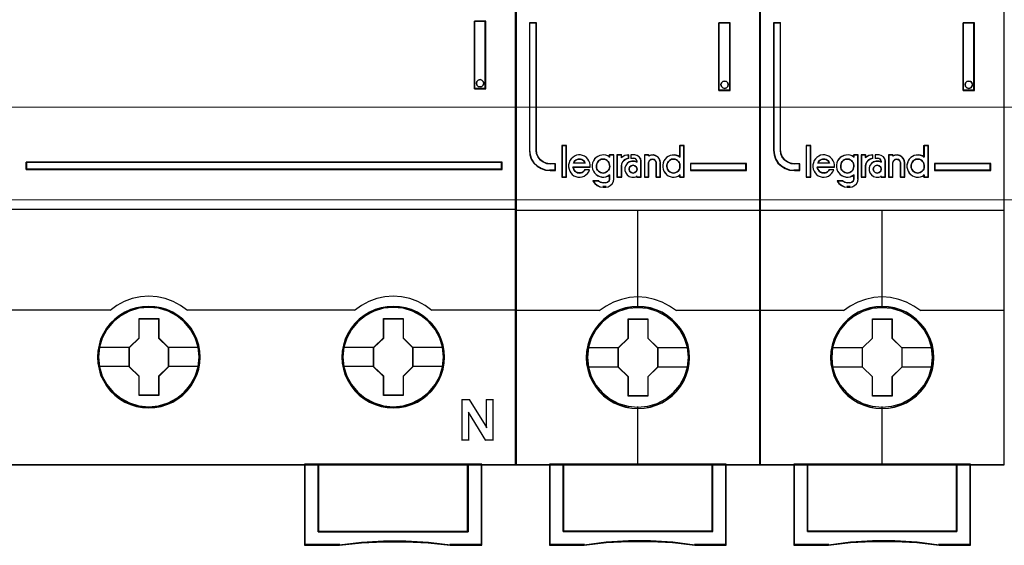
# Model space of a CAD drawing. Header units: millimetres. Extents: x 262469 to 275208, y -32539 to 9411.
# Tile 56 of 256: x 270110 to 270134, y -22545 to -22533. Entities that reach past the tile are written whole.
import ezdxf

# ---------------------------------------------------------------- set-up
doc = ezdxf.new("R2010")
doc.units = ezdxf.units.MM
doc.header["$LTSCALE"] = 100
doc.layers.get('0').update_dxf_attribs({"color": 8})
doc.layers.add('$ mp_ele', color=1, linetype='Continuous', lineweight=35)
doc.layers.add('45', color=8, linetype='Continuous')

# ---------------------------------------------------------------- blocks, each defined once
blk = doc.blocks.new('*U2095')
at = {"layer": '45', "color": 7}
for points in [[(123.041699, -335.999059), (50.962827, -335.999059), (50.962827, -418.069133), (123.041699, -418.069133), (123.041699, -335.999059)], [(119.997404, -390.397294), (120.840494, -390.397294), (120.840494, -385.409025), (119.997404, -385.409025), (119.997404, -390.397294)], [(120.178658, -389.848216), (120.270216, -389.745597), (120.41671, -389.709379), (120.550995, -389.745597), (120.648657, -389.848216), (120.685281, -389.981017), (120.648657, -390.119855), (120.550995, -390.210401), (120.41671, -390.252656), (120.270216, -390.210401), (120.178658, -390.119855), (120.142035, -389.981017), (120.178658, -389.848216)], [(86.975806, -395.794784), (86.975806, -396.331006), (122.043396, -396.331006), (122.043396, -395.794784), (86.975806, -395.794784)], [(99.784419, -410.15105), (99.762003, -409.702529), (99.689153, -409.254009), (99.53785, -408.8221), (99.358527, -408.406802), (99.123165, -408.019192), (98.842973, -407.670342), (98.512346, -407.349179), (98.148096, -407.072314), (97.778243, -406.828674), (97.346746, -406.645943), (96.91525, -406.518585), (96.461339, -406.435526), (96.007428, -406.413376), (95.553516, -406.435526), (95.110813, -406.518585), (94.662505, -406.645943), (94.247821, -406.828674), (93.861155, -407.072314), (93.502509, -407.349179), (93.166279, -407.670342), (92.902898, -408.019192), (92.661933, -408.406802), (92.460194, -408.8221), (92.342514, -409.254009), (92.252852, -409.702529), (92.224833, -410.15105), (92.252852, -410.599571), (92.342514, -411.037017), (92.460194, -411.468926), (92.661933, -411.878686), (92.902898, -412.271834), (93.166279, -412.631758), (93.502509, -412.952921), (93.861155, -413.229786), (94.247821, -413.456815), (94.662505, -413.639546), (95.110813, -413.777978), (95.553516, -413.866575), (96.007428, -413.888724), (96.461339, -413.866575), (96.91525, -413.777978), (97.346746, -413.639546), (97.778243, -413.456815), (98.148096, -413.229786), (98.512346, -412.952921), (98.842973, -412.631758), (99.123165, -412.271834), (99.358527, -411.878686), (99.53785, -411.468926), (99.689153, -411.037017), (99.762003, -410.599571), (99.784419, -410.15105)], [(99.784419, -410.15105), (99.762003, -409.702529), (99.689153, -409.254009), (99.53785, -408.8221), (99.358527, -408.406802), (99.123165, -408.019192), (98.842973, -407.670342), (98.512346, -407.349179), (98.148096, -407.072314), (97.778243, -406.828674), (97.346746, -406.645943), (96.91525, -406.518585), (96.461339, -406.435526), (96.007428, -406.413376), (95.553516, -406.435526), (95.110813, -406.518585), (94.662505, -406.645943), (94.247821, -406.828674), (93.861155, -407.072314), (93.502509, -407.349179), (93.166279, -407.670342), (92.902898, -408.019192), (92.661933, -408.406802), (92.460194, -408.8221), (92.342514, -409.254009), (92.252852, -409.702529), (92.224833, -410.15105), (92.252852, -410.599571), (92.342514, -411.037017), (92.460194, -411.468926), (92.661933, -411.878686), (92.902898, -412.271834), (93.166279, -412.631758), (93.502509, -412.952921), (93.861155, -413.229786), (94.247821, -413.456815), (94.662505, -413.639546), (95.110813, -413.777978), (95.553516, -413.866575), (96.007428, -413.888724), (96.461339, -413.866575), (96.91525, -413.777978), (97.346746, -413.639546), (97.778243, -413.456815), (98.148096, -413.229786), (98.512346, -412.952921), (98.842973, -412.631758), (99.123165, -412.271834), (99.358527, -411.878686), (99.53785, -411.468926), (99.689153, -411.037017), (99.762003, -410.599571), (99.784419, -410.15105)], [(99.763253, -410.15105), (99.740963, -409.705493), (99.668521, -409.259935), (99.518065, -408.83088), (99.339746, -408.418326), (99.105702, -408.033277), (98.827079, -407.686732), (98.498304, -407.367691), (98.136094, -407.092655), (97.768311, -406.850624), (97.339231, -406.669101), (96.910151, -406.542584), (96.458782, -406.460074), (96.007412, -406.438071), (95.556042, -406.460074), (95.115818, -406.542584), (94.67002, -406.669101), (94.257658, -406.850624), (93.873158, -407.092655), (93.51652, -407.367691), (93.182172, -407.686732), (92.920266, -408.033277), (92.68065, -408.418326), (92.480042, -408.83088), (92.36302, -409.259935), (92.273861, -409.705493), (92.245998, -410.15105), (92.273861, -410.596608), (92.36302, -411.031164), (92.480042, -411.460219), (92.68065, -411.867272), (92.920266, -412.257822), (93.182172, -412.615368), (93.51652, -412.93441), (93.873158, -413.209445), (94.257658, -413.434974), (94.67002, -413.616498), (95.115818, -413.754015), (95.556042, -413.842027), (96.007412, -413.86403), (96.458782, -413.842027), (96.910151, -413.754015), (97.339231, -413.616498), (97.768311, -413.434974), (98.136094, -413.209445), (98.498304, -412.93441), (98.827079, -412.615368), (99.105702, -412.257822), (99.339746, -411.867272), (99.518065, -411.460219), (99.668521, -411.031164), (99.740963, -410.596608), (99.763253, -410.15105)], [(117.7962, -410.15105), (117.773774, -409.702529), (117.70089, -409.254009), (117.543909, -408.8221), (117.364502, -408.406802), (117.134637, -408.019192), (116.854314, -407.670342), (116.523533, -407.349179), (116.159113, -407.072314), (115.789087, -406.828674), (115.35739, -406.645943), (114.925692, -406.518585), (114.471569, -406.435526), (114.017446, -406.413376), (113.563323, -406.435526), (113.120412, -406.518585), (112.671896, -406.645943), (112.257018, -406.828674), (111.870172, -407.072314), (111.511359, -407.349179), (111.174971, -407.670342), (110.911468, -408.019192), (110.664783, -408.406802), (110.468557, -408.8221), (110.350822, -409.254009), (110.261118, -409.702529), (110.233086, -410.15105), (110.261118, -410.599571), (110.350822, -411.037017), (110.468557, -411.468926), (110.664783, -411.878686), (110.911468, -412.271834), (111.174971, -412.631758), (111.511359, -412.952921), (111.870172, -413.229786), (112.257018, -413.456815), (112.671896, -413.639546), (113.120412, -413.777978), (113.563323, -413.866575), (114.017446, -413.888724), (114.471569, -413.866575), (114.925692, -413.777978), (115.35739, -413.639546), (115.789087, -413.456815), (116.159113, -413.229786), (116.523533, -412.952921), (116.854314, -412.631758), (117.134637, -412.271834), (117.364502, -411.878686), (117.543909, -411.468926), (117.70089, -411.037017), (117.773774, -410.599571), (117.7962, -410.15105)], [(117.7962, -410.15105), (117.773774, -409.702529), (117.70089, -409.254009), (117.543909, -408.8221), (117.364502, -408.406802), (117.134637, -408.019192), (116.854314, -407.670342), (116.523533, -407.349179), (116.159113, -407.072314), (115.789087, -406.828674), (115.35739, -406.645943), (114.925692, -406.518585), (114.471569, -406.435526), (114.017446, -406.413376), (113.563323, -406.435526), (113.120412, -406.518585), (112.671896, -406.645943), (112.257018, -406.828674), (111.870172, -407.072314), (111.511359, -407.349179), (111.174971, -407.670342), (110.911468, -408.019192), (110.664783, -408.406802), (110.468557, -408.8221), (110.350822, -409.254009), (110.261118, -409.702529), (110.233086, -410.15105), (110.261118, -410.599571), (110.350822, -411.037017), (110.468557, -411.468926), (110.664783, -411.878686), (110.911468, -412.271834), (111.174971, -412.631758), (111.511359, -412.952921), (111.870172, -413.229786), (112.257018, -413.456815), (112.671896, -413.639546), (113.120412, -413.777978), (113.563323, -413.866575), (114.017446, -413.888724), (114.471569, -413.866575), (114.925692, -413.777978), (115.35739, -413.639546), (115.789087, -413.456815), (116.159113, -413.229786), (116.523533, -412.952921), (116.854314, -412.631758), (117.134637, -412.271834), (117.364502, -411.878686), (117.543909, -411.468926), (117.70089, -411.037017), (117.773774, -410.599571), (117.7962, -410.15105)], [(117.771507, -410.15105), (117.749227, -409.705493), (117.676819, -409.259935), (117.520863, -408.83088), (117.342628, -408.418326), (117.114264, -408.033277), (116.835772, -407.686732), (116.507151, -407.367691), (116.14511, -407.092655), (115.7775, -406.850624), (115.348622, -406.669101), (114.919743, -406.542584), (114.468586, -406.460074), (114.017428, -406.438071), (113.56627, -406.460074), (113.126252, -406.542584), (112.680664, -406.669101), (112.268495, -406.850624), (111.884175, -407.092655), (111.527705, -407.367691), (111.193514, -407.686732), (110.931731, -408.033277), (110.686657, -408.418326), (110.491713, -408.83088), (110.374746, -409.259935), (110.285628, -409.705493), (110.257779, -410.15105), (110.285628, -410.596608), (110.374746, -411.031164), (110.491713, -411.460219), (110.686657, -411.867272), (110.931731, -412.257822), (111.193514, -412.615368), (111.527705, -412.93441), (111.884175, -413.209445), (112.268495, -413.434974), (112.680664, -413.616498), (113.126252, -413.754015), (113.56627, -413.842027), (114.017428, -413.86403), (114.468586, -413.842027), (114.919743, -413.754015), (115.348622, -413.616498), (115.7775, -413.434974), (116.14511, -413.209445), (116.507151, -412.93441), (116.835772, -412.615368), (117.114264, -412.257822), (117.342628, -411.867272), (117.520863, -411.460219), (117.676819, -411.031164), (117.749227, -410.596608), (117.771507, -410.15105)], [(95.2928, -407.30943), (96.736969, -407.30943), (96.736969, -408.729486), (97.456222, -409.433967), (97.456222, -410.854023), (96.736969, -411.569597), (96.736969, -412.978559), (95.2928, -412.978559), (95.2928, -411.569597), (94.556558, -410.854023), (94.556558, -409.433967), (95.2928, -408.729486), (95.2928, -407.30943)], [(95.2928, -407.30943), (96.736969, -407.30943), (96.736969, -407.30943), (96.736969, -408.729486), (96.736969, -408.729486), (97.456222, -409.433967), (97.456222, -409.433967), (97.456222, -410.854023), (97.456222, -410.854023), (96.736969, -411.569597), (96.736969, -411.569597), (96.736969, -412.978559), (96.736969, -412.978559), (95.2928, -412.978559), (95.2928, -412.978559), (95.2928, -411.569597), (95.2928, -411.569597), (94.556558, -410.854023), (94.556558, -410.854023), (94.556558, -409.433967), (94.556558, -409.433967), (95.2928, -408.729486), (95.2928, -408.729486), (95.2928, -407.30943), (95.2928, -407.30943)], [(95.30585, -407.334125), (96.727179, -407.334125), (96.727179, -408.742693), (97.435056, -409.441475), (97.435056, -410.850043), (96.727179, -411.559829), (96.727179, -412.957392), (95.30585, -412.957392), (95.30585, -411.559829), (94.581251, -410.850043), (94.581251, -409.441475), (95.30585, -408.742693), (95.30585, -407.334125)], [(113.304581, -407.30943), (114.74875, -407.30943), (114.74875, -408.729486), (115.468002, -409.433967), (115.468002, -410.854023), (114.74875, -411.569597), (114.74875, -412.978559), (113.304581, -412.978559), (113.304581, -411.569597), (112.568338, -410.854023), (112.568338, -409.433967), (113.304581, -408.729486), (113.304581, -407.30943)], [(113.304581, -407.30943), (114.74875, -407.30943), (114.74875, -407.30943), (114.74875, -408.729486), (114.74875, -408.729486), (115.468002, -409.433967), (115.468002, -409.433967), (115.468002, -410.854023), (115.468002, -410.854023), (114.74875, -411.569597), (114.74875, -411.569597), (114.74875, -412.978559), (114.74875, -412.978559), (113.304581, -412.978559), (113.304581, -412.978559), (113.304581, -411.569597), (113.304581, -411.569597), (112.568338, -410.854023), (112.568338, -410.854023), (112.568338, -409.433967), (112.568338, -409.433967), (113.304581, -408.729486), (113.304581, -408.729486), (113.304581, -407.30943), (113.304581, -407.30943)], [(113.314103, -407.334125), (114.735432, -407.334125), (114.735432, -408.742693), (115.443309, -409.441475), (115.443309, -410.850043), (114.735432, -411.559829), (114.735432, -412.957392), (113.314103, -412.957392), (113.314103, -411.559829), (112.589504, -410.850043), (112.589504, -409.441475), (113.314103, -408.742693), (113.314103, -407.334125)], [(119.541441, -423.010282), (108.489309, -423.010282), (108.489309, -418.019744), (107.488635, -418.019744), (107.488635, -424.002845), (110.049018, -424.002845), (111.681402, -423.830948), (113.308195, -423.747773), (114.95176, -423.747773), (116.595324, -423.830948), (118.216527, -424.002845), (120.547705, -424.002845), (120.547705, -418.019744), (119.541441, -418.019744), (119.541441, -423.010282)], [(108.48341, -418.019744), (108.48341, -423.018596), (119.542347, -423.018596), (119.542347, -418.019744), (114.010082, -418.019744), (108.48341, -418.019744)]]:
    blk.add_lwpolyline(points, close=True, dxfattribs=at)
at = {"layer": '45', "color": 139}
for points in [[(123.041699, -335.999059), (50.962827, -335.999059), (50.962827, -418.069133), (123.041699, -418.069133), (123.041699, -335.999059)], [(120.685281, -389.981017), (120.648657, -389.848216), (120.550995, -389.745597), (120.41671, -389.709379), (120.270216, -389.745597), (120.178658, -389.848216), (120.142035, -389.981017), (120.178658, -390.119855), (120.270216, -390.210401), (120.41671, -390.252656), (120.550995, -390.210401), (120.648657, -390.119855), (120.685281, -389.981017)], [(99.717395, -410.144999), (99.64452, -409.425365), (99.437108, -408.738946), (99.089551, -408.102347), (98.624274, -407.548783), (98.069305, -407.09486), (97.424644, -406.757186), (96.729531, -406.546832), (96.00639, -406.480404), (95.283248, -406.546832), (94.58253, -406.757186), (93.94908, -407.09486), (93.382899, -407.548783), (92.917622, -408.102347), (92.575672, -408.738946), (92.368259, -409.425365), (92.295384, -410.144999), (92.368259, -410.853561), (92.575672, -411.545516), (92.917622, -412.176579), (93.382899, -412.730143), (93.94908, -413.184066), (94.58253, -413.52174), (95.283248, -413.732094), (96.00639, -413.804057), (96.729531, -413.732094), (97.424644, -413.52174), (98.069305, -413.184066), (98.624274, -412.730143), (99.089551, -412.176579), (99.437108, -411.545516), (99.64452, -410.853561), (99.717395, -410.144999)], [(99.713867, -410.138703), (99.640986, -409.41892), (99.433556, -408.737895), (99.091576, -408.101165), (98.631866, -407.541949), (98.065638, -407.087932), (97.426528, -406.750188), (96.72575, -406.53979), (96.002547, -406.473349), (95.279344, -406.53979), (94.589779, -406.750188), (93.945063, -407.087932), (93.384441, -407.541949), (92.92473, -408.101165), (92.582751, -408.737895), (92.369714, -409.41892), (92.302439, -410.138703), (92.369714, -410.852949), (92.582751, -411.539511), (92.92473, -412.170705), (93.384441, -412.724384), (93.945063, -413.1784), (94.589779, -413.521681), (95.279344, -413.732079), (96.002547, -413.804057), (96.72575, -413.732079), (97.426528, -413.521681), (98.065638, -413.1784), (98.631866, -412.724384), (99.091576, -412.170705), (99.433556, -411.539511), (99.640986, -410.852949), (99.713867, -410.138703)], [(117.722121, -410.138703), (117.64926, -409.41892), (117.441888, -408.737895), (117.100004, -408.101165), (116.640423, -407.541949), (116.074353, -407.087932), (115.429818, -406.750188), (114.734841, -406.53979), (114.01184, -406.473349), (113.28884, -406.53979), (112.599468, -406.750188), (111.954933, -407.087932), (111.394468, -407.541949), (110.934886, -408.101165), (110.593002, -408.737895), (110.374421, -409.41892), (110.307165, -410.138703), (110.374421, -410.852949), (110.593002, -411.539511), (110.934886, -412.170705), (111.394468, -412.724384), (111.954933, -413.1784), (112.599468, -413.521681), (113.28884, -413.732079), (114.01184, -413.804057), (114.734841, -413.732079), (115.429818, -413.521681), (116.074353, -413.1784), (116.640423, -412.724384), (117.100004, -412.170705), (117.441888, -411.539511), (117.64926, -410.852949), (117.722121, -410.138703)], [(117.722121, -410.144999), (117.64926, -409.425365), (117.441888, -408.738946), (117.100004, -408.102347), (116.634818, -407.548783), (116.079957, -407.09486), (115.435422, -406.757186), (114.734841, -406.546832), (114.017445, -406.480404), (113.294445, -406.546832), (112.593863, -406.757186), (111.960538, -407.09486), (111.394468, -407.548783), (110.929281, -408.102347), (110.587398, -408.738946), (110.380025, -409.425365), (110.307165, -410.144999), (110.380025, -410.853561), (110.587398, -411.545516), (110.929281, -412.176579), (111.394468, -412.730143), (111.960538, -413.184066), (112.593863, -413.52174), (113.294445, -413.732094), (114.017445, -413.804057), (114.734841, -413.732094), (115.435422, -413.52174), (116.079957, -413.184066), (116.634818, -412.730143), (117.100004, -412.176579), (117.441888, -411.545516), (117.64926, -410.853561), (117.722121, -410.144999)]]:
    blk.add_lwpolyline(points, close=True, dxfattribs=at)
at = {"layer": '45', "color": 59}
for points in [[(123.017006, -336.020226), (50.983993, -336.020226), (50.983993, -418.044439), (123.017006, -418.044439), (123.017006, -336.020226)], [(119.997404, -390.397294), (120.840494, -390.397294), (120.840494, -385.409025), (119.997404, -385.409025), (119.997404, -390.397294)], [(120.178658, -389.848216), (120.270216, -389.745597), (120.41671, -389.709379), (120.550995, -389.745597), (120.648657, -389.848216), (120.685281, -389.981017), (120.648657, -390.119855), (120.550995, -390.210401), (120.41671, -390.252656), (120.270216, -390.210401), (120.178658, -390.119855), (120.142035, -389.981017), (120.178658, -389.848216)], [(119.541441, -423.010282), (108.489309, -423.010282), (108.489309, -418.019744), (107.488635, -418.019744), (107.488635, -424.002845), (110.049018, -424.002845), (111.681402, -423.830948), (113.308195, -423.747773), (114.95176, -423.747773), (116.595324, -423.830948), (118.216527, -424.002845), (120.547705, -424.002845), (120.547705, -418.019744), (119.541441, -418.019744), (119.541441, -423.010282)], [(119.520282, -422.993196), (108.50696, -422.993196), (108.50696, -418.040911), (107.509801, -418.040911), (107.509801, -423.97815), (110.061192, -423.97815), (111.687844, -423.807572), (113.308925, -423.725033), (114.946717, -423.725033), (116.58451, -423.807572), (118.20002, -423.97815), (120.523012, -423.97815), (120.523012, -418.040911), (119.520282, -418.040911), (119.520282, -422.993196)], [(108.48341, -418.019744), (108.48341, -423.018596), (119.542347, -423.018596), (119.542347, -418.019744), (114.010082, -418.019744), (108.48341, -418.019744)], [(108.508103, -418.040911), (108.508103, -422.993902), (119.521182, -422.993902), (119.521182, -418.040911), (114.011857, -418.040911), (108.508103, -418.040911)]]:
    blk.add_lwpolyline(points, close=True, dxfattribs=at)
at = {"layer": '45', "color": 139}
for points in [[(119.997404, -390.397294), (119.997404, -385.409025)], [(119.997404, -385.409025), (120.840494, -385.409025)], [(120.791108, -390.397294), (120.791108, -385.409025)], [(119.997404, -390.347905), (120.840494, -390.347905)], [(86.975806, -396.331006), (86.975806, -395.794784)], [(86.975806, -395.794784), (122.043396, -395.794784)], [(121.99401, -396.331006), (121.99401, -395.794784)], [(86.975806, -396.281617), (122.043396, -396.281617)], [(50.962827, -399.248473), (123.041699, -399.248473)], [(98.860195, -406.706181), (98.3546, -406.347721), (97.80968, -406.052858), (97.219819, -405.838938), (96.618722, -405.711742), (96.000772, -405.665489), (95.38844, -405.711742), (94.781725, -405.838938), (94.203099, -406.052858), (93.65818, -406.347721), (93.152584, -406.706181)], [(116.864921, -406.706181), (116.365069, -406.347721), (115.81467, -406.052858), (115.230574, -405.838938), (114.629629, -405.711742), (114.011835, -405.665489), (113.399657, -405.711742), (112.793095, -405.838938), (112.214615, -406.052858), (111.669833, -406.347721), (111.164365, -406.706181)], [(80.802556, -406.656793), (93.20197, -406.656793)], [(98.810809, -406.656793), (105.036973, -406.656793)], [(104.987587, -406.656793), (111.213751, -406.656793)], [(116.815535, -406.656793), (123.041699, -406.656793)], [(119.055543, -413.27842), (119.662285, -413.27842)], [(119.055543, -413.27842), (119.055543, -416.291136)], [(119.612899, -413.27842), (120.90399, -415.359805)], [(120.854604, -413.27842), (121.404905, -413.27842)], [(120.854604, -413.27842), (120.854604, -415.359805)], [(121.355519, -413.27842), (121.355519, -416.291136)], [(119.556458, -414.19564), (119.556458, -416.291136)], [(120.840494, -416.291136), (119.556458, -414.19564)], [(119.055543, -416.241748), (119.605844, -416.241748)], [(120.791108, -416.241748), (121.404905, -416.241748)], [(107.488635, -418.019744), (107.488635, -424.002845)], [(114.035808, -418.019744), (107.488635, -418.019744)], [(108.48341, -418.019744), (108.48341, -423.018596)], [(119.492961, -423.018596), (119.492961, -418.019744)], [(120.498319, -418.019744), (120.498319, -424.002845)], [(108.48341, -422.969208), (119.542347, -422.969208)], [(110.088456, -423.953456), (107.488635, -423.953456)], [(118.223036, -424.002845), (116.598566, -423.798387), (114.95169, -423.699456), (113.304814, -423.699456), (111.674742, -423.798387), (110.03907, -424.002845)], [(120.547705, -423.953456), (118.17365, -423.953456)]]:
    blk.add_lwpolyline(points, dxfattribs=at)
at = {"layer": '45', "color": 1}
for points in [[(86.975806, -395.794784), (86.975806, -396.331006), (122.043396, -396.331006), (122.043396, -395.794784), (86.975806, -395.794784)], [(87.000499, -395.815951), (87.000499, -396.309839), (122.02223, -396.309839), (122.02223, -395.815951), (87.000499, -395.815951)]]:
    blk.add_lwpolyline(points, close=True, dxfattribs=at)
at = {"layer": '45', "color": 7}
for points in [[(92.295384, -409.41551), (94.605944, -409.41551)], [(97.406836, -409.41551), (99.717395, -409.41551)], [(110.30011, -409.41551), (112.617724, -409.41551)], [(115.418616, -409.41551), (117.722121, -409.41551)], [(92.295384, -410.823091), (94.605944, -410.823091)], [(97.406836, -410.823091), (99.717395, -410.823091)], [(110.30011, -410.823091), (112.617724, -410.823091)], [(115.418616, -410.823091), (117.722121, -410.823091)]]:
    blk.add_lwpolyline(points, dxfattribs=at)
blk = doc.blocks.new('*U2093')
at = {"layer": '45', "color": 7}
for points in [[(140.997038, -336.157809), (123.006423, -336.157809), (123.006423, -417.928022), (140.997038, -417.928022), (140.997038, -336.157809)], [(125.937835, -396.267506), (125.937835, -395.777888), (125.534156, -395.777888), (125.261247, -395.739379), (125.022451, -395.634854), (124.812083, -395.486318), (124.6472, -395.282769), (124.539173, -395.04071), (124.510745, -394.776647), (124.510745, -385.391387), (124.004726, -385.391387), (124.004726, -394.776647), (124.038839, -395.112228), (124.146866, -395.431304), (124.328806, -395.711872), (124.578973, -395.942928), (124.868939, -396.11897), (125.187334, -396.228997), (125.534156, -396.267506), (125.937835, -396.267506)], [(137.959799, -385.391387), (137.959799, -390.362017), (138.802889, -390.362017), (138.802889, -385.391387), (137.959799, -385.391387)], [(138.618345, -389.808705), (138.654731, -389.939782), (138.618345, -390.082774), (138.521317, -390.172144), (138.381839, -390.21385), (138.248426, -390.172144), (138.151398, -390.082774), (138.115012, -389.939782), (138.151398, -389.808705), (138.248426, -389.707419), (138.381839, -389.677629), (138.521317, -389.707419), (138.618345, -389.808705)], [(126.720956, -396.740227), (126.720956, -394.447176), (126.414057, -394.447176), (126.414057, -396.740227), (126.720956, -396.740227)], [(139.998735, -395.73834), (135.867949, -395.73834), (135.867949, -396.267506), (139.998735, -396.267506), (139.998735, -395.73834)], [(135.804453, -410.039153), (135.782112, -409.587329), (135.709506, -409.135506), (135.553123, -408.700212), (135.3744, -408.286959), (135.139825, -407.890236), (134.854985, -407.543103), (134.525463, -407.223521), (134.156846, -406.942509), (133.782644, -406.700067), (133.347006, -406.512725), (132.916953, -406.385994), (132.458974, -406.303344), (132.000995, -406.275793), (131.543017, -406.303344), (131.096208, -406.385994), (130.643815, -406.512725), (130.230517, -406.700067), (129.839559, -406.942509), (129.476528, -407.223521), (129.141421, -407.543103), (128.873336, -407.890236), (128.627591, -408.286959), (128.432113, -408.700212), (128.30924, -409.135506), (128.219879, -409.587329), (128.191953, -410.039153), (128.219879, -410.490976), (128.30924, -410.92627), (128.432113, -411.361563), (128.627591, -411.774816), (128.873336, -412.171539), (129.141421, -412.529692), (129.476528, -412.854785), (129.839559, -413.130287), (130.230517, -413.361709), (130.643815, -413.54905), (131.096208, -413.681291), (131.543017, -413.774962), (132.000995, -413.797002), (132.458974, -413.774962), (132.916953, -413.681291), (133.347006, -413.54905), (133.782644, -413.361709), (134.156846, -413.130287), (134.525463, -412.854785), (134.854985, -412.529692), (135.139825, -412.171539), (135.3744, -411.774816), (135.553123, -411.361563), (135.709506, -410.92627), (135.782112, -410.490976), (135.804453, -410.039153)], [(135.804453, -410.039153), (135.782112, -409.587329), (135.709506, -409.135506), (135.553123, -408.700212), (135.3744, -408.286959), (135.139825, -407.890236), (134.854985, -407.543103), (134.525463, -407.223521), (134.156846, -406.942509), (133.782644, -406.700067), (133.347006, -406.512725), (132.916953, -406.385994), (132.458974, -406.303344), (132.000995, -406.275793), (131.543017, -406.303344), (131.096208, -406.385994), (130.643815, -406.512725), (130.230517, -406.700067), (129.839559, -406.942509), (129.476528, -407.223521), (129.141421, -407.543103), (128.873336, -407.890236), (128.627591, -408.286959), (128.432113, -408.700212), (128.30924, -409.135506), (128.219879, -409.587329), (128.191953, -410.039153), (128.219879, -410.490976), (128.30924, -410.92627), (128.432113, -411.361563), (128.627591, -411.774816), (128.873336, -412.171539), (129.141421, -412.529692), (129.476528, -412.854785), (129.839559, -413.130287), (130.230517, -413.361709), (130.643815, -413.54905), (131.096208, -413.681291), (131.543017, -413.774962), (132.000995, -413.797002), (132.458974, -413.774962), (132.916953, -413.681291), (133.347006, -413.54905), (133.782644, -413.361709), (134.156846, -413.130287), (134.525463, -412.854785), (134.854985, -412.529692), (135.139825, -412.171539), (135.3744, -411.774816), (135.553123, -411.361563), (135.709506, -410.92627), (135.782112, -410.490976), (135.804453, -410.039153)], [(135.783287, -410.037375), (135.761071, -409.587882), (135.688868, -409.13839), (135.533355, -408.705342), (135.355626, -408.294221), (135.122355, -407.899545), (134.839099, -407.554203), (134.51141, -407.23627), (134.144843, -406.956707), (133.772722, -406.715516), (133.339506, -406.529142), (132.911844, -406.403064), (132.456412, -406.32084), (132.00098, -406.293432), (131.545548, -406.32084), (131.101224, -406.403064), (130.651346, -406.529142), (130.240346, -406.715516), (129.851563, -406.956707), (129.49055, -407.23627), (129.157307, -407.554203), (128.890713, -407.899545), (128.646334, -408.294221), (128.451943, -408.705342), (128.329754, -409.13839), (128.240889, -409.587882), (128.213119, -410.037375), (128.240889, -410.486867), (128.329754, -410.919914), (128.451943, -411.352962), (128.646334, -411.764083), (128.890713, -412.158759), (129.157307, -412.515064), (129.49055, -412.838479), (129.851563, -413.11256), (130.240346, -413.342788), (130.651346, -413.529163), (131.101224, -413.660721), (131.545548, -413.753909), (132.00098, -413.775835), (132.456412, -413.753909), (132.911844, -413.660721), (133.339506, -413.529163), (133.772722, -413.342788), (134.144843, -413.11256), (134.51141, -412.838479), (134.839099, -412.515064), (135.122355, -412.158759), (135.355626, -411.764083), (135.533355, -411.352962), (135.688868, -410.919914), (135.761071, -410.486867), (135.783287, -410.037375)], [(131.28562, -407.178903), (132.734757, -407.178903), (132.734757, -408.609146), (133.462145, -409.315984), (133.462145, -410.746228), (132.734757, -411.46411), (132.734757, -412.883309), (131.28562, -412.883309), (131.28562, -411.46411), (130.541316, -410.746228), (130.541316, -409.315984), (131.28562, -408.609146), (131.28562, -407.178903)], [(131.28562, -407.178903), (132.734757, -407.178903), (132.734757, -407.178903), (132.734757, -408.609146), (132.734757, -408.609146), (133.462145, -409.315984), (133.462145, -409.315984), (133.462145, -410.746228), (133.462145, -410.746228), (132.734757, -411.46411), (132.734757, -411.46411), (132.734757, -412.883309), (132.734757, -412.883309), (131.28562, -412.883309), (131.28562, -412.883309), (131.28562, -411.46411), (131.28562, -411.46411), (130.541316, -410.746228), (130.541316, -410.746228), (130.541316, -409.315984), (130.541316, -409.315984), (131.28562, -408.609146), (131.28562, -408.609146), (131.28562, -407.178903), (131.28562, -407.178903)], [(131.295998, -407.200069), (132.724134, -407.200069), (132.724134, -408.619699), (133.44098, -409.321291), (133.44098, -410.740921), (132.724134, -411.453476), (132.724134, -412.862143), (131.295998, -412.862143), (131.295998, -411.453476), (130.562481, -410.740921), (130.562481, -409.321291), (131.295998, -408.619699), (131.295998, -407.200069)], [(137.505843, -417.885689), (137.505843, -422.841649), (126.497618, -422.841649), (126.497618, -417.885689), (125.500416, -417.885689), (125.500416, -423.840567), (128.046346, -423.840567), (129.667497, -423.663963), (131.299789, -423.575661), (132.932081, -423.575661), (134.564374, -423.663963), (136.191095, -423.840567), (138.503045, -423.840567), (138.503045, -417.885689), (137.505843, -417.885689)], [(131.994392, -417.885689), (126.491664, -417.885689), (126.491664, -422.849263), (137.50827, -422.849263), (137.50827, -417.885689), (131.994392, -417.885689)], [(137.50827, -422.849263), (137.50827, -417.885689), (131.994392, -417.885689), (126.491664, -417.885689), (126.491664, -422.849263), (137.50827, -422.849263)]]:
    blk.add_lwpolyline(points, close=True, dxfattribs=at)
at = {"layer": '45', "color": 139}
for points in [[(140.997038, -336.157809), (123.006423, -336.157809), (123.006423, -417.928022), (140.997038, -417.928022), (140.997038, -336.157809)], [(138.654731, -389.939782), (138.618345, -389.808705), (138.521317, -389.707419), (138.381839, -389.677629), (138.248426, -389.707419), (138.151398, -389.808705), (138.115012, -389.939782), (138.151398, -390.082774), (138.248426, -390.172144), (138.381839, -390.21385), (138.521317, -390.172144), (138.618345, -390.082774), (138.654731, -389.939782)], [(129.429606, -396.454478), (129.528483, -396.443056), (129.615727, -396.414503), (129.697155, -396.368817), (129.766951, -396.31171), (129.83093, -396.23176), (129.871644, -396.157521), (129.900726, -396.060439), (129.923991, -395.963357), (129.912358, -395.866275), (129.894909, -395.769194), (129.854195, -395.683533), (129.801849, -395.592162), (129.732053, -395.529344), (129.656441, -395.477948), (129.569197, -395.437973), (129.476136, -395.420841), (129.388892, -395.420841), (129.290015, -395.437973), (129.214403, -395.477948), (129.132975, -395.529344), (129.063179, -395.592162), (129.016649, -395.683533), (128.975935, -395.769194), (128.946853, -395.866275), (128.946853, -395.963357), (128.958486, -396.060439), (128.987568, -396.157521), (129.034098, -396.23176), (129.092261, -396.31171), (129.173689, -396.368817), (129.255117, -396.414503), (129.342361, -396.443056), (129.429606, -396.454478)], [(131.934707, -396.1652), (131.892628, -396.023514), (131.784425, -395.917249), (131.640154, -395.875923), (131.495884, -395.917249), (131.387681, -396.023514), (131.345602, -396.1652), (131.387681, -396.306887), (131.495884, -396.413152), (131.640154, -396.454478), (131.784425, -396.413152), (131.892628, -396.306887), (131.934707, -396.1652)], [(134.617425, -396.454478), (134.710247, -396.443056), (134.797267, -396.414503), (134.884288, -396.368817), (134.953904, -396.31171), (135.011918, -396.23176), (135.06413, -396.157521), (135.093137, -396.060439), (135.098938, -395.963357), (135.098938, -395.866275), (135.081534, -395.769194), (135.040925, -395.683533), (134.982911, -395.592162), (134.913295, -395.529344), (134.843678, -395.477948), (134.756658, -395.437973), (134.669637, -395.420841), (134.571014, -395.420841), (134.483993, -395.437973), (134.396973, -395.477948), (134.315754, -395.529344), (134.25774, -395.592162), (134.199726, -395.683533), (134.159117, -395.769194), (134.135911, -395.866275), (134.135911, -395.963357), (134.147514, -396.060439), (134.176521, -396.157521), (134.228733, -396.23176), (134.286747, -396.31171), (134.356363, -396.368817), (134.443384, -396.414503), (134.530404, -396.443056), (134.617425, -396.454478)], [(135.716263, -410.028351), (135.643649, -409.306499), (135.436975, -408.623219), (135.090658, -407.989532), (134.632625, -407.43299), (134.068463, -406.981144), (133.420515, -406.639504), (132.722294, -406.430111), (131.996145, -406.363988), (131.275581, -406.430111), (130.582947, -406.639504), (129.934998, -406.981144), (129.370836, -407.43299), (128.912803, -407.989532), (128.566486, -408.623219), (128.354227, -409.306499), (128.287198, -410.028351), (128.354227, -410.744693), (128.566486, -411.433483), (128.912803, -412.061659), (129.370836, -412.618202), (129.934998, -413.075558), (130.582947, -413.411688), (131.275581, -413.62659), (131.996145, -413.698224), (132.722294, -413.62659), (133.420515, -413.411688), (134.068463, -413.075558), (134.632625, -412.618202), (135.090658, -412.061659), (135.436975, -411.433483), (135.643649, -410.744693), (135.716263, -410.028351)]]:
    blk.add_lwpolyline(points, close=True, dxfattribs=at)
at = {"layer": '45', "color": 59}
for points in [[(140.975873, -336.178976), (123.027588, -336.178976), (123.027588, -417.910383), (140.975873, -417.910383), (140.975873, -336.178976)], [(137.959799, -385.391387), (137.959799, -390.362017), (138.802889, -390.362017), (138.802889, -385.391387), (137.959799, -385.391387)], [(138.618345, -389.808705), (138.654731, -389.939782), (138.618345, -390.082774), (138.521317, -390.172144), (138.381839, -390.21385), (138.248426, -390.172144), (138.151398, -390.082774), (138.115012, -389.939782), (138.151398, -389.808705), (138.248426, -389.707419), (138.381839, -389.677629), (138.521317, -389.707419), (138.618345, -389.808705)], [(126.742121, -396.761394), (126.742121, -394.429537), (126.392892, -394.429537), (126.392892, -396.761394), (126.742121, -396.761394)], [(133.829013, -395.863238), (133.829013, -396.025018), (133.857539, -396.17564), (133.914591, -396.315105), (134.00017, -396.448992), (134.108569, -396.560564), (134.234085, -396.6554), (134.365305, -396.716765), (134.513642, -396.750237), (134.667683, -396.761394), (134.821725, -396.733501), (134.964356, -396.677715), (135.089871, -396.594036), (135.089871, -396.761394), (135.409365, -396.761394), (135.409365, -394.429537), (135.089871, -394.429537), (135.089871, -395.288642), (134.964356, -395.204963), (134.821725, -395.154756), (134.667683, -395.126863), (134.513642, -395.13802), (134.365305, -395.165913), (134.234085, -395.232856), (134.108569, -395.316535), (134.00017, -395.428107), (133.914591, -395.561994), (133.857539, -395.712616), (133.829013, -395.863238)], [(126.897334, -396.002321), (126.925885, -396.154136), (126.982986, -396.30595), (127.062927, -396.435274), (127.165709, -396.553352), (127.291331, -396.648939), (127.439794, -396.716412), (127.582546, -396.750148), (127.736719, -396.761394), (127.890891, -396.73328), (128.039354, -396.677052), (128.170686, -396.592711), (128.279178, -396.485879), (128.37625, -396.350932), (128.444771, -396.210363), (128.096455, -396.210363), (128.039354, -396.283459), (127.970833, -396.350932), (127.890891, -396.401537), (127.81666, -396.429651), (127.731009, -396.446519), (127.639647, -396.435274), (127.553996, -396.418405), (127.468344, -396.390292), (127.388403, -396.334064), (127.331302, -396.266591), (127.274201, -396.187872), (127.24565, -396.103531), (127.2171, -396.019189), (128.484742, -396.019189), (128.484742, -395.856129), (128.456191, -395.693069), (128.39338, -395.5525), (128.307729, -395.417554), (128.204947, -395.305099), (128.067904, -395.209512), (127.930862, -395.153284), (127.776689, -395.113925), (127.622517, -395.113925), (127.468344, -395.142038), (127.325592, -395.198266), (127.19997, -395.293853), (127.080057, -395.400685), (126.994406, -395.535632), (126.937305, -395.687446), (126.897334, -395.839261), (126.897334, -396.002321)], [(128.722034, -395.549011), (128.664963, -395.699618), (128.636427, -395.850224), (128.636427, -396.011987), (128.664963, -396.162594), (128.722034, -396.302045), (128.813347, -396.435918), (128.916075, -396.547478), (129.041632, -396.642305), (129.190017, -396.703663), (129.332694, -396.737131), (129.486786, -396.748287), (129.635171, -396.720397), (129.777849, -396.664617), (129.914819, -396.580946), (129.914819, -396.898894), (129.874869, -397.038345), (129.766434, -397.133171), (129.635171, -397.172217), (129.429715, -397.172217), (129.247088, -397.133171), (129.081582, -397.038345), (128.687791, -397.038345), (128.819055, -397.22242), (128.995975, -397.36187), (129.207138, -397.456697), (129.429715, -397.484587), (129.635171, -397.484587), (129.817798, -397.456697), (129.977597, -397.373026), (130.114568, -397.25031), (130.200174, -397.077391), (130.234417, -396.898894), (130.234417, -395.113925), (129.914819, -395.113925), (129.914819, -395.275687), (129.777849, -395.192017), (129.635171, -395.141815), (129.486786, -395.113925), (129.332694, -395.125081), (129.190017, -395.152971), (129.041632, -395.219907), (128.916075, -395.303578), (128.813347, -395.415138), (128.722034, -395.549011)], [(130.453127, -395.113925), (130.453127, -396.761394), (130.780599, -396.761394), (130.780599, -395.934848), (130.809837, -395.771788), (130.885858, -395.608728), (131.00866, -395.485027), (131.154853, -395.400685), (131.324437, -395.350081), (131.324437, -395.113925), (131.037899, -395.153284), (130.780599, -395.28823), (130.780599, -395.113925), (130.453127, -395.113925)], [(130.474292, -395.131563), (130.474292, -396.740227), (130.785855, -396.740227), (130.785855, -395.93315), (130.813673, -395.773931), (130.886, -395.614712), (131.002836, -395.493925), (131.141926, -395.41157), (131.303271, -395.362157), (131.303271, -395.131563), (131.030654, -395.169996), (130.785855, -395.301763), (130.785855, -395.131563), (130.474292, -395.131563)], [(131.103421, -395.906734), (131.045759, -396.075417), (131.045759, -396.266591), (131.103421, -396.435274), (131.218745, -396.592711), (131.362901, -396.693921), (131.553186, -396.750148), (131.737705, -396.750148), (131.922224, -396.693921), (131.922224, -396.761394), (132.245133, -396.761394), (132.245133, -395.580614), (132.204769, -395.400685), (132.095211, -395.248871), (131.939523, -395.153284), (131.755004, -395.113925), (131.489758, -395.113925), (131.489758, -395.350081), (131.680043, -395.350081), (131.795368, -395.378194), (131.881861, -395.468159), (131.922224, -395.580614), (131.922224, -395.648087), (131.737705, -395.591859), (131.553186, -395.591859), (131.362901, -395.648087), (131.218745, -395.754919), (131.103421, -395.906734)], [(132.474425, -395.113925), (132.474425, -396.761394), (132.785801, -396.761394), (132.785801, -395.704315), (132.826165, -395.563746), (132.929957, -395.468159), (133.068346, -395.428799), (133.218268, -395.468159), (133.310527, -395.563746), (133.350891, -395.704315), (133.350891, -396.761394), (133.673799, -396.761394), (133.673799, -395.704315), (133.644968, -395.535632), (133.575774, -395.372572), (133.460449, -395.248871), (133.304761, -395.164529), (133.137541, -395.113925), (132.953022, -395.12517), (132.785801, -395.181398), (132.785801, -395.113925), (132.474425, -395.113925)], [(132.495591, -395.131563), (132.495591, -396.740227), (132.795977, -396.740227), (132.795977, -395.708047), (132.834916, -395.570789), (132.935045, -395.477454), (133.06855, -395.439021), (133.21318, -395.477454), (133.302183, -395.570789), (133.341122, -395.708047), (133.341122, -396.740227), (133.652634, -396.740227), (133.652634, -395.708047), (133.62482, -395.543337), (133.558068, -395.384118), (133.446814, -395.263331), (133.296621, -395.180976), (133.135302, -395.131563), (132.957295, -395.142544), (132.795977, -395.197447), (132.795977, -395.131563), (132.495591, -395.131563)], [(128.078148, -395.636251), (128.124929, -395.731285), (127.253619, -395.731285), (127.306249, -395.636251), (127.364726, -395.560224), (127.434898, -395.509539), (127.522614, -395.452519), (127.604482, -395.433512), (127.692198, -395.420841), (127.779914, -395.433512), (127.86763, -395.452519), (127.949498, -395.509539), (128.01967, -395.560224), (128.078148, -395.636251)], [(128.124929, -395.731285), (127.253619, -395.731285), (127.306249, -395.636251), (127.364726, -395.560224), (127.434898, -395.509539), (127.522614, -395.452519), (127.604482, -395.433512), (127.692198, -395.420841), (127.779914, -395.433512), (127.86763, -395.452519), (127.949498, -395.509539), (128.01967, -395.560224), (128.078148, -395.636251), (128.124929, -395.731285)], [(129.83093, -396.23176), (129.766951, -396.31171), (129.697155, -396.368817), (129.615727, -396.414503), (129.528483, -396.443056), (129.429606, -396.454478), (129.342361, -396.443056), (129.255117, -396.414503), (129.173689, -396.368817), (129.092261, -396.31171), (129.034098, -396.23176), (128.987568, -396.157521), (128.958486, -396.060439), (128.946853, -395.963357), (128.946853, -395.866275), (128.975935, -395.769194), (129.016649, -395.683533), (129.063179, -395.592162), (129.132975, -395.529344), (129.214403, -395.477948), (129.290015, -395.437973), (129.388892, -395.420841), (129.476136, -395.420841), (129.569197, -395.437973), (129.656441, -395.477948), (129.732053, -395.529344), (129.801849, -395.592162), (129.854195, -395.683533), (129.894909, -395.769194), (129.912358, -395.866275), (129.923991, -395.963357), (129.900726, -396.060439), (129.871644, -396.157521), (129.83093, -396.23176)], [(129.016649, -395.683533), (129.063179, -395.592162), (129.132975, -395.529344), (129.214403, -395.477948), (129.290015, -395.437973), (129.388892, -395.420841), (129.476136, -395.420841), (129.569197, -395.437973), (129.656441, -395.477948), (129.732053, -395.529344), (129.801849, -395.592162), (129.854195, -395.683533), (129.894909, -395.769194), (129.912358, -395.866275), (129.923991, -395.963357), (129.900726, -396.060439), (129.871644, -396.157521), (129.83093, -396.23176), (129.766951, -396.31171), (129.697155, -396.368817), (129.615727, -396.414503), (129.528483, -396.443056), (129.429606, -396.454478), (129.342361, -396.443056), (129.255117, -396.414503), (129.173689, -396.368817), (129.092261, -396.31171), (129.034098, -396.23176), (128.987568, -396.157521), (128.958486, -396.060439), (128.946853, -395.963357), (128.946853, -395.866275), (128.975935, -395.769194), (129.016649, -395.683533)], [(131.892628, -396.023514), (131.934707, -396.1652), (131.892628, -396.306887), (131.784425, -396.413152), (131.640154, -396.454478), (131.495884, -396.413152), (131.387681, -396.306887), (131.345602, -396.1652), (131.387681, -396.023514), (131.495884, -395.917249), (131.640154, -395.875923), (131.784425, -395.917249), (131.892628, -396.023514)], [(131.345602, -396.1652), (131.387681, -396.023514), (131.495884, -395.917249), (131.640154, -395.875923), (131.784425, -395.917249), (131.892628, -396.023514), (131.934707, -396.1652), (131.892628, -396.306887), (131.784425, -396.413152), (131.640154, -396.454478), (131.495884, -396.413152), (131.387681, -396.306887), (131.345602, -396.1652)], [(134.756658, -395.437973), (134.843678, -395.477948), (134.913295, -395.529344), (134.982911, -395.592162), (135.040925, -395.683533), (135.081534, -395.769194), (135.098938, -395.866275), (135.098938, -395.963357), (135.093137, -396.060439), (135.06413, -396.157521), (135.011918, -396.23176), (134.953904, -396.31171), (134.884288, -396.368817), (134.797267, -396.414503), (134.710247, -396.443056), (134.617425, -396.454478), (134.530404, -396.443056), (134.443384, -396.414503), (134.356363, -396.368817), (134.286747, -396.31171), (134.228733, -396.23176), (134.176521, -396.157521), (134.147514, -396.060439), (134.135911, -395.963357), (134.135911, -395.866275), (134.159117, -395.769194), (134.199726, -395.683533), (134.25774, -395.592162), (134.315754, -395.529344), (134.396973, -395.477948), (134.483993, -395.437973), (134.571014, -395.420841), (134.669637, -395.420841), (134.756658, -395.437973)], [(134.159117, -395.769194), (134.199726, -395.683533), (134.25774, -395.592162), (134.315754, -395.529344), (134.396973, -395.477948), (134.483993, -395.437973), (134.571014, -395.420841), (134.669637, -395.420841), (134.756658, -395.437973), (134.843678, -395.477948), (134.913295, -395.529344), (134.982911, -395.592162), (135.040925, -395.683533), (135.081534, -395.769194), (135.098938, -395.866275), (135.098938, -395.963357), (135.093137, -396.060439), (135.06413, -396.157521), (135.011918, -396.23176), (134.953904, -396.31171), (134.884288, -396.368817), (134.797267, -396.414503), (134.710247, -396.443056), (134.617425, -396.454478), (134.530404, -396.443056), (134.443384, -396.414503), (134.356363, -396.368817), (134.286747, -396.31171), (134.228733, -396.23176), (134.176521, -396.157521), (134.147514, -396.060439), (134.135911, -395.963357), (134.135911, -395.866275), (134.159117, -395.769194)], [(139.97757, -395.755979), (135.885587, -395.755979), (135.885587, -396.249867), (139.97757, -396.249867), (139.97757, -395.755979)], [(137.505843, -417.885689), (137.505843, -422.841649), (126.497618, -422.841649), (126.497618, -417.885689), (125.500416, -417.885689), (125.500416, -423.840567), (128.046346, -423.840567), (129.667497, -423.663963), (131.299789, -423.575661), (132.932081, -423.575661), (134.564374, -423.663963), (136.191095, -423.840567), (138.503045, -423.840567), (138.503045, -417.885689), (137.505843, -417.885689)], [(137.49091, -417.906856), (137.49091, -422.830519), (126.512551, -422.830519), (126.512551, -417.906856), (125.518054, -417.906856), (125.518054, -423.822928), (128.057077, -423.822928), (129.673829, -423.647475), (131.301693, -423.559748), (132.929557, -423.559748), (134.557421, -423.647475), (136.17973, -423.822928), (138.485407, -423.822928), (138.485407, -417.906856), (137.49091, -417.906856)], [(131.994392, -417.885689), (126.491664, -417.885689), (126.491664, -422.849263), (137.50827, -422.849263), (137.50827, -417.885689), (131.994392, -417.885689)], [(137.50827, -422.849263), (137.50827, -417.885689), (131.994392, -417.885689), (126.491664, -417.885689), (126.491664, -422.849263), (137.50827, -422.849263)], [(131.996175, -417.906856), (126.512829, -417.906856), (126.512829, -422.828097), (137.490632, -422.828097), (137.490632, -417.906856), (131.996175, -417.906856)]]:
    blk.add_lwpolyline(points, close=True, dxfattribs=at)
at = {"layer": '45', "color": 139}
for points in [[(124.004726, -385.391387), (124.004726, -394.782314)], [(124.004726, -385.391387), (124.544444, -385.391387)], [(124.498586, -385.391387), (124.498586, -394.782314)], [(137.959799, -390.362017), (137.959799, -385.391387)], [(137.959799, -385.391387), (138.802889, -385.391387)], [(138.760558, -390.362017), (138.760558, -385.391387)], [(137.959799, -390.319683), (138.802889, -390.319683)], [(126.392892, -394.429537), (126.392892, -396.761394)], [(126.392892, -394.429537), (126.742121, -394.429537)], [(126.69979, -394.429537), (126.69979, -396.761394)], [(135.056608, -394.429537), (135.056608, -395.315008)], [(135.056608, -394.429537), (135.409365, -394.429537)], [(135.367034, -394.429537), (135.367034, -396.761394)], [(124.004726, -394.739981), (124.039031, -395.083815), (124.147664, -395.410739), (124.330626, -395.698207), (124.582198, -395.934945), (124.873793, -396.115317), (125.193976, -396.228049), (125.542747, -396.267506)], [(124.498586, -394.739981), (124.52759, -395.014449), (124.637807, -395.266045), (124.806033, -395.477615), (125.020666, -395.632003), (125.264304, -395.740647), (125.542747, -395.780673)], [(128.484742, -396.019189), (128.484742, -395.856129), (128.456191, -395.693069), (128.39338, -395.5525), (128.307729, -395.417554), (128.204947, -395.305099), (128.067904, -395.209512), (127.930862, -395.153284), (127.776689, -395.113925), (127.622517, -395.113925), (127.468344, -395.142038), (127.325592, -395.198266), (127.19997, -395.293853), (127.080057, -395.400685), (126.994406, -395.535632), (126.937305, -395.687446), (126.897334, -395.839261), (126.897334, -396.002321), (126.925885, -396.154136), (126.982986, -396.30595), (127.062927, -396.435274), (127.165709, -396.553352), (127.291331, -396.648939), (127.439794, -396.716412), (127.582546, -396.750148), (127.736719, -396.761394), (127.890891, -396.73328), (128.039354, -396.677052), (128.170686, -396.592711), (128.279178, -396.485879), (128.37625, -396.350932), (128.444771, -396.210363)], [(129.923991, -395.276985), (129.786038, -395.192643), (129.642336, -395.142038), (129.492887, -395.113925), (129.33769, -395.12517), (129.193988, -395.153284), (129.044539, -395.220757), (128.918082, -395.305099), (128.814617, -395.417554), (128.722648, -395.5525), (128.665167, -395.704315), (128.636427, -395.856129), (128.636427, -396.019189), (128.665167, -396.171004), (128.722648, -396.311573), (128.814617, -396.446519), (128.918082, -396.558974), (129.044539, -396.654561), (129.193988, -396.716412), (129.33769, -396.750148), (129.492887, -396.761394), (129.642336, -396.73328), (129.786038, -396.677052), (129.923991, -396.592711)], [(129.88166, -395.113925), (129.88166, -395.315008)], [(129.88166, -395.113925), (130.234417, -395.113925)], [(130.192086, -395.113925), (130.192086, -396.90956)], [(130.453127, -395.113925), (130.453127, -396.761394)], [(130.453127, -395.113925), (130.805884, -395.113925)], [(131.324437, -395.113925), (131.028917, -395.16172), (130.763553, -395.325591)], [(130.763553, -395.113925), (130.763553, -395.325591)], [(131.278578, -395.113925), (131.278578, -395.385563)], [(131.476122, -395.113925), (131.476122, -395.385563)], [(131.772438, -395.113925), (131.476122, -395.113925)], [(132.245133, -395.61134), (132.202719, -395.419566), (132.087596, -395.257756), (131.923999, -395.155875), (131.730107, -395.113925)], [(132.474425, -395.113925), (132.474425, -396.761394)], [(132.474425, -395.113925), (132.8166, -395.113925)], [(133.673799, -395.731285), (133.644594, -395.554896), (133.574501, -395.384387), (133.457678, -395.255035), (133.299968, -395.166841), (133.130576, -395.113925), (132.943661, -395.125684), (132.774269, -395.18448)], [(132.774269, -395.113925), (132.774269, -395.219758)], [(135.098938, -395.276985), (134.97252, -395.192643), (134.828864, -395.142038), (134.673714, -395.113925), (134.518565, -395.12517), (134.369162, -395.153284), (134.236998, -395.220757), (134.11058, -395.305099), (134.001401, -395.417554), (133.915207, -395.5525), (133.857744, -395.704315), (133.829013, -395.856129), (133.829013, -396.019189), (133.857744, -396.171004), (133.915207, -396.311573), (134.001401, -396.446519), (134.11058, -396.558974), (134.236998, -396.654561), (134.369162, -396.716412), (134.518565, -396.750148), (134.673714, -396.761394), (134.828864, -396.73328), (134.97252, -396.677052), (135.098938, -396.592711)], [(125.500416, -395.73834), (125.937835, -395.73834)], [(125.891976, -395.73834), (125.891976, -396.267506)], [(125.891976, -395.73834), (125.891976, -396.267506)], [(128.124929, -395.731285), (128.078148, -395.636251), (128.01967, -395.560224), (127.949498, -395.509539), (127.86763, -395.452519), (127.779914, -395.433512), (127.692198, -395.420841), (127.604482, -395.433512), (127.522614, -395.452519), (127.434898, -395.509539), (127.364726, -395.560224), (127.306249, -395.636251), (127.253619, -395.731285)], [(127.253619, -395.688951), (128.124929, -395.688951)], [(130.453127, -396.761394), (130.805884, -396.761394), (130.805884, -395.911201)], [(131.324437, -395.34323), (131.149537, -395.39635), (130.998762, -395.484883), (130.872111, -395.614732), (130.793708, -395.785897), (130.763553, -395.957062)], [(131.934707, -395.636446), (131.74756, -395.57959), (131.560413, -395.57959), (131.367417, -395.636446), (131.221209, -395.744471), (131.104242, -395.89798), (131.045759, -396.068546), (131.045759, -396.261855), (131.104242, -396.432421), (131.221209, -396.591616), (131.367417, -396.693955), (131.560413, -396.750811), (131.74756, -396.750811), (131.934707, -396.693955)], [(131.476122, -395.34323), (131.701887, -395.34323)], [(131.934707, -395.61134), (131.88826, -395.480555), (131.788732, -395.375926), (131.656028, -395.34323)], [(131.892376, -395.569007), (131.892376, -395.67484)], [(132.202802, -395.569007), (132.202802, -396.761394)], [(133.359846, -395.731285), (133.318019, -395.572895), (133.222414, -395.46519), (133.067057, -395.420841), (132.923651, -395.46519), (132.816096, -395.572895), (132.774269, -395.731285)], [(132.774269, -395.688951), (132.774269, -396.761394)], [(133.317515, -395.688951), (133.317515, -396.761394)], [(133.627941, -395.688951), (133.627941, -396.761394)], [(135.867949, -395.73834), (139.998735, -395.73834)], [(135.867949, -395.73834), (135.867949, -396.267506)], [(139.952877, -396.267506), (139.952877, -395.73834)], [(125.500416, -396.225173), (125.937835, -396.225173)], [(127.211288, -395.995867), (128.484742, -395.995867)], [(127.211288, -395.995867), (127.240379, -396.086383), (127.26947, -396.176898), (127.327652, -396.261379), (127.385834, -396.333791), (127.467289, -396.394134), (127.554562, -396.424306), (127.641835, -396.442409), (127.734926, -396.454478), (127.822199, -396.436375), (127.897836, -396.406203), (127.979291, -396.351894), (128.049109, -396.279482), (128.107291, -396.201035)], [(128.064961, -396.182839), (128.445938, -396.182839)], [(129.88166, -396.553255), (129.88166, -396.90956)], [(131.892376, -396.652033), (131.892376, -396.761394)], [(135.056608, -396.553255), (135.056608, -396.761394)], [(135.867949, -396.225173), (139.998735, -396.225173)], [(126.392892, -396.719061), (126.742121, -396.719061)], [(128.685813, -397.00481), (128.821245, -397.202718), (129.003783, -397.352648), (129.221651, -397.454601), (129.451296, -397.484587)], [(128.685813, -397.00481), (129.112649, -397.00481)], [(129.070318, -397.00481), (129.251439, -397.127253), (129.451296, -397.177671)], [(129.408965, -397.135338), (129.652368, -397.135338)], [(129.610037, -397.484587), (129.800324, -397.455189), (129.966826, -397.366995), (130.109541, -397.237643), (130.198738, -397.055375), (130.234417, -396.867227)], [(129.610037, -397.177671), (129.757403, -397.133322), (129.87914, -397.025617), (129.923991, -396.867227)], [(131.892376, -396.719061), (132.245133, -396.719061)], [(132.474425, -396.719061), (132.8166, -396.719061)], [(133.317515, -396.719061), (133.673799, -396.719061)], [(135.056608, -396.719061), (135.409365, -396.719061)], [(129.652368, -397.442254), (129.408965, -397.442254)], [(123.006423, -399.177917), (140.997038, -399.177917)], [(131.97351, -399.177917), (131.97351, -406.409849)], [(134.848481, -406.603876), (134.333622, -406.2483), (133.796377, -405.955811), (133.219959, -405.749347), (132.609963, -405.61744), (131.99437, -405.577295), (131.389971, -405.61744), (130.779974, -405.749347), (130.203556, -405.955811), (129.655119, -406.2483), (129.151453, -406.603876)], [(123.006423, -406.558015), (129.197311, -406.558015)], [(134.80615, -406.558015), (140.997038, -406.558015)], [(131.97351, -413.648836), (131.97351, -417.928022)], [(125.500416, -417.885689), (125.500416, -423.840567)], [(126.491664, -417.885689), (126.491664, -422.849263)], [(137.465939, -422.849263), (137.465939, -417.885689)], [(138.460714, -417.885689), (138.460714, -423.840567)], [(126.491664, -422.80693), (137.50827, -422.80693)], [(136.199541, -423.840567), (134.569214, -423.635956), (132.933304, -423.533651), (131.297394, -423.533651), (129.661484, -423.635956), (128.03674, -423.840567)], [(128.079071, -423.798234), (125.500416, -423.798234)], [(138.503045, -423.798234), (136.15721, -423.798234)]]:
    blk.add_lwpolyline(points, dxfattribs=at)
at = {"layer": '45', "color": 1}
for points in [[(125.937835, -396.267506), (125.937835, -395.777888), (125.534156, -395.777888), (125.261247, -395.739379), (125.022451, -395.634854), (124.812083, -395.486318), (124.6472, -395.282769), (124.539173, -395.04071), (124.510745, -394.776647), (124.510745, -385.391387), (124.004726, -385.391387), (124.004726, -394.776647), (124.038839, -395.112228), (124.146866, -395.431304), (124.328806, -395.711872), (124.578973, -395.942928), (124.868939, -396.11897), (125.187334, -396.228997), (125.534156, -396.267506), (125.937835, -396.267506)], [(125.916669, -396.249867), (125.916669, -395.761996), (125.52183, -395.761996), (125.254897, -395.723624), (125.02133, -395.619472), (124.815569, -395.471466), (124.654297, -395.268643), (124.548636, -395.027449), (124.52083, -394.764327), (124.52083, -385.412553), (124.025891, -385.412553), (124.025891, -394.764327), (124.059258, -395.098711), (124.164919, -395.416649), (124.342874, -395.696216), (124.587563, -395.926447), (124.87118, -396.101861), (125.182603, -396.211495), (125.52183, -396.249867), (125.916669, -396.249867)], [(139.998735, -395.73834), (135.867949, -395.73834), (135.867949, -396.267506), (139.998735, -396.267506), (139.998735, -395.73834)]]:
    blk.add_lwpolyline(points, close=True, dxfattribs=at)
at = {"layer": '45', "color": 7}
for points in [[(128.266032, -409.299093), (130.583647, -409.299093)], [(133.416287, -409.299093), (135.733901, -409.299093)], [(128.266032, -410.717258), (130.583647, -410.717258)], [(133.416287, -410.717258), (135.733901, -410.717258)]]:
    blk.add_lwpolyline(points, dxfattribs=at)
at = {"layer": '45', "color": 140}
blk.add_lwpolyline([(137.490632, -422.828097), (137.490632, -417.906856), (131.996175, -417.906856), (126.512829, -417.906856), (126.512829, -422.828097), (137.490632, -422.828097)], close=True, dxfattribs=at)

msp = doc.modelspace()

# ---------------------------------------------------------------- linework, layer by layer
at = {"layer": '$ mp_ele', "color": 7, "lineweight": 5, "ltscale": 2}
for points in [[(270061.28, -22534.93), (270164.997, -22534.93)], [(270061.28, -22534.93), (270164.997, -22534.93)], [(270061.28, -22537.15), (270164.997, -22537.15)], [(270061.28, -22537.15), (270164.997, -22537.15)]]:
    msp.add_lwpolyline(points, dxfattribs=at)

# ---------------------------------------------------------------- block references
at = {"xscale": 0.3243391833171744, "yscale": 0.3243391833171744, "zscale": 0.3243391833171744}
for name, p in [('*U2095', (270082.303, -22407.876)), ('*U2093', (270082.314, -22407.922)), ('*U2093', (270088.149, -22407.922))]:
    msp.add_blockref(name, p, dxfattribs=at)

doc.saveas('drawing.dxf')
